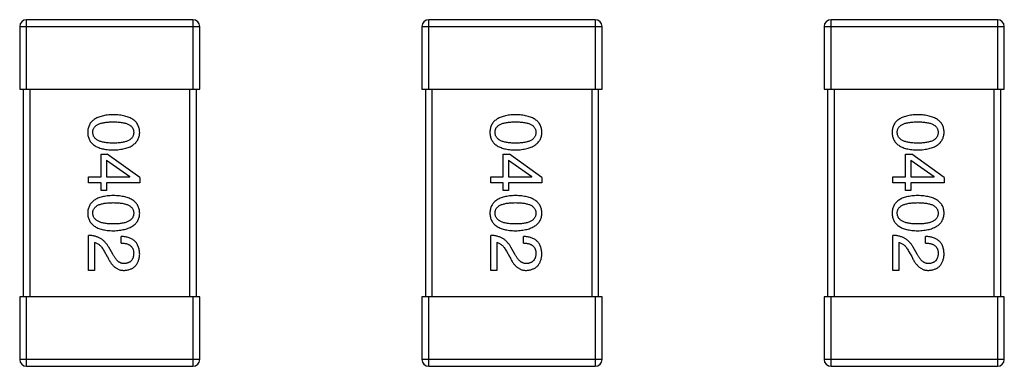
# Model space of a CAD drawing. Header units: millimetres. Extents: x 134 to 283, y 142 to 332.
# Tile 48 of 145: x 207 to 210, y 171 to 172. Entities that reach past the tile are written whole.
import ezdxf

# ---------------------------------------------------------------- set-up
doc = ezdxf.new("R2010")
doc.units = ezdxf.units.MM
doc.header["$LTSCALE"] = 0.1
doc.layers.get('0').update_dxf_attribs({"linetype": 'CONTINUOUS'})

msp = doc.modelspace()

# ---------------------------------------------------------------- linework, layer by layer
at = {"color": 7, "linetype": 'Continuous'}
for p, q in [((207.5472, 172.0101), (207.0672, 172.0101)), ((207.0672, 171.8101), (207.0672, 172.0101)), ((207.5472, 172.0101), (207.5472, 171.8101)), ((208.708, 172.0101), (208.228, 172.0101)), ((208.228, 171.8101), (208.228, 172.0101)), ((208.708, 172.0101), (208.708, 171.8101)), ((209.8688, 172.0101), (209.3888, 172.0101)), ((209.3888, 171.8101), (209.3888, 172.0101)), ((209.8688, 172.0101), (209.8688, 171.8101)), ((207.0472, 171.9901), (207.5672, 171.9901)), ((207.0472, 171.9901), (207.0472, 171.8101)), ((207.5672, 171.8101), (207.5672, 171.9901)), ((208.208, 171.9901), (208.728, 171.9901)), ((208.208, 171.9901), (208.208, 171.8101)), ((208.728, 171.8101), (208.728, 171.9901)), ((209.3688, 171.9901), (209.8888, 171.9901)), ((209.3688, 171.9901), (209.3688, 171.8101)), ((209.8888, 171.8101), (209.8888, 171.9901)), ((207.0472, 171.8101), (207.5672, 171.8101)), ((207.0572, 171.8101), (207.0572, 171.2101)), ((207.0772, 171.2101), (207.0772, 171.8101)), ((207.5372, 171.8101), (207.5372, 171.2101)), ((207.5572, 171.2101), (207.5572, 171.8101)), ((208.208, 171.8101), (208.728, 171.8101)), ((208.218, 171.8101), (208.218, 171.2101)), ((208.238, 171.2101), (208.238, 171.8101)), ((208.698, 171.8101), (208.698, 171.2101)), ((208.718, 171.2101), (208.718, 171.8101)), ((209.3688, 171.8101), (209.8888, 171.8101)), ((209.3788, 171.8101), (209.3788, 171.2101)), ((209.3988, 171.2101), (209.3988, 171.8101)), ((209.8588, 171.8101), (209.8588, 171.2101)), ((209.8788, 171.2101), (209.8788, 171.8101)), ((207.282, 171.6218), (207.3001, 171.6218)), ((207.282, 171.557), (207.282, 171.6218)), ((207.2976, 171.6046), (207.3648, 171.5578)), ((207.2976, 171.6046), (207.2976, 171.557)), ((207.3935, 171.5546), (207.3001, 171.6218)), ((208.4428, 171.6218), (208.4609, 171.6218)), ((208.4428, 171.557), (208.4428, 171.6218)), ((208.4584, 171.6046), (208.5256, 171.5578)), ((208.4584, 171.6046), (208.4584, 171.557)), ((208.5543, 171.5546), (208.4609, 171.6218)), ((209.6036, 171.6218), (209.6217, 171.6218)), ((209.6036, 171.557), (209.6036, 171.6218)), ((209.6192, 171.6046), (209.6864, 171.5578)), ((209.6192, 171.6046), (209.6192, 171.557)), ((209.7151, 171.5546), (209.6217, 171.6218)), ((207.246, 171.557), (207.282, 171.557)), ((207.246, 171.539), (207.246, 171.557)), ((207.2976, 171.557), (207.3648, 171.557)), ((207.3648, 171.557), (207.3648, 171.5578)), ((207.3935, 171.5546), (207.3935, 171.539)), ((208.4068, 171.557), (208.4428, 171.557)), ((208.4068, 171.539), (208.4068, 171.557)), ((208.4584, 171.557), (208.5256, 171.557)), ((208.5256, 171.557), (208.5256, 171.5578)), ((208.5543, 171.5546), (208.5543, 171.539)), ((209.5676, 171.557), (209.6036, 171.557)), ((209.5676, 171.539), (209.5676, 171.557)), ((209.6192, 171.557), (209.6864, 171.557)), ((209.6864, 171.557), (209.6864, 171.5578)), ((209.7151, 171.5546), (209.7151, 171.539)), ((207.282, 171.539), (207.246, 171.539)), ((207.282, 171.5169), (207.282, 171.539)), ((207.3935, 171.539), (207.2976, 171.539)), ((207.2976, 171.539), (207.2976, 171.5169)), ((208.4428, 171.539), (208.4068, 171.539)), ((208.4428, 171.5169), (208.4428, 171.539)), ((208.5543, 171.539), (208.4584, 171.539)), ((208.4584, 171.539), (208.4584, 171.5169)), ((209.6036, 171.539), (209.5676, 171.539)), ((209.6036, 171.5169), (209.6036, 171.539)), ((209.7151, 171.539), (209.6192, 171.539)), ((209.6192, 171.539), (209.6192, 171.5169)), ((207.2976, 171.5169), (207.282, 171.5169)), ((208.4584, 171.5169), (208.4428, 171.5169)), ((209.6192, 171.5169), (209.6036, 171.5169)), ((207.246, 171.287), (207.246, 171.3878)), ((207.3402, 171.3657), (207.3402, 171.3845)), ((208.4068, 171.287), (208.4068, 171.3878)), ((208.501, 171.3657), (208.501, 171.3845)), ((209.5676, 171.287), (209.5676, 171.3878)), ((209.6618, 171.3657), (209.6618, 171.3845)), ((207.2632, 171.3673), (207.2632, 171.287)), ((207.3157, 171.3337), (207.3042, 171.3534)), ((208.424, 171.3673), (208.424, 171.287)), ((208.4765, 171.3337), (208.465, 171.3534)), ((209.5848, 171.3673), (209.5848, 171.287)), ((209.6372, 171.3337), (209.6258, 171.3534)), ((207.2911, 171.3427), (207.3001, 171.3272)), ((208.4519, 171.3427), (208.4609, 171.3272)), ((209.6127, 171.3427), (209.6217, 171.3272)), ((207.2632, 171.287), (207.246, 171.287)), ((208.424, 171.287), (208.4068, 171.287)), ((209.5848, 171.287), (209.5676, 171.287)), ((207.5672, 171.2101), (207.0472, 171.2101)), ((207.0472, 171.2101), (207.0472, 171.0301)), ((207.0672, 171.0101), (207.0672, 171.2101)), ((207.5472, 171.2101), (207.5472, 171.0101)), ((207.5672, 171.0301), (207.5672, 171.2101)), ((208.728, 171.2101), (208.208, 171.2101)), ((208.208, 171.2101), (208.208, 171.0301)), ((208.228, 171.0101), (208.228, 171.2101)), ((208.708, 171.2101), (208.708, 171.0101)), ((208.728, 171.0301), (208.728, 171.2101)), ((209.8888, 171.2101), (209.3688, 171.2101)), ((209.3688, 171.2101), (209.3688, 171.0301)), ((209.3888, 171.0101), (209.3888, 171.2101)), ((209.8688, 171.2101), (209.8688, 171.0101)), ((209.8888, 171.0301), (209.8888, 171.2101)), ((207.5672, 171.0301), (207.0472, 171.0301)), ((207.0672, 171.0101), (207.5472, 171.0101)), ((208.728, 171.0301), (208.208, 171.0301)), ((208.228, 171.0101), (208.708, 171.0101)), ((209.8888, 171.0301), (209.3688, 171.0301)), ((209.3888, 171.0101), (209.8688, 171.0101))]:
    msp.add_line(p, q, dxfattribs=at)
for centre, start, end in [((207.0672, 171.9901), 90, 180), ((207.5472, 171.9901), 0, 90), ((208.228, 171.9901), 90, 180), ((208.708, 171.9901), 0, 90), ((209.3888, 171.9901), 90, 180), ((209.8688, 171.9901), 0, 90), ((207.0672, 171.0301), 180, 270), ((207.5472, 171.0301), 270, 0), ((208.228, 171.0301), 180, 270), ((208.708, 171.0301), 270, 0), ((209.3888, 171.0301), 180, 270), ((209.8688, 171.0301), 270, 0)]:
    msp.add_arc(centre, 0.02, start, end, dxfattribs=at)
for points, knots in [([(207.3173, 171.7359), (207.3143, 171.7358), (207.3086, 171.7356), (207.3003, 171.7348), (207.2926, 171.7337), (207.2855, 171.7322), (207.2788, 171.7303), (207.2728, 171.7281), (207.2673, 171.7255), (207.2624, 171.7225), (207.258, 171.7191), (207.2542, 171.7154), (207.251, 171.7112), (207.2483, 171.7067), (207.2463, 171.7018), (207.2447, 171.6966), (207.2438, 171.6909), (207.2436, 171.6871), (207.2435, 171.6851)], [0, 0, 0, 0, 0.087693, 0.170223, 0.247496, 0.319826, 0.387768, 0.451403, 0.511459, 0.568358, 0.622671, 0.675251, 0.726739, 0.778422, 0.830759, 0.884394, 0.940865, 1, 1, 1, 1]), ([(207.3935, 171.6851), (207.3934, 171.6871), (207.3933, 171.6909), (207.3923, 171.6966), (207.3907, 171.7018), (207.3886, 171.7067), (207.3858, 171.7113), (207.3825, 171.7154), (207.3786, 171.7191), (207.374, 171.7225), (207.3689, 171.7255), (207.3633, 171.7281), (207.357, 171.7304), (207.3502, 171.7322), (207.3428, 171.7337), (207.3348, 171.7348), (207.3263, 171.7356), (207.3203, 171.7358), (207.3173, 171.7359)], [0, 0, 0, 0, 0.057911, 0.113262, 0.165956, 0.217443, 0.268511, 0.319665, 0.372, 0.426129, 0.483365, 0.543779, 0.607756, 0.676562, 0.749704, 0.827713, 0.911177, 1, 1, 1, 1]), ([(208.4781, 171.7359), (208.4751, 171.7358), (208.4694, 171.7356), (208.4611, 171.7348), (208.4534, 171.7337), (208.4462, 171.7322), (208.4396, 171.7303), (208.4336, 171.7281), (208.4281, 171.7255), (208.4232, 171.7225), (208.4188, 171.7191), (208.415, 171.7154), (208.4118, 171.7112), (208.4091, 171.7067), (208.4071, 171.7018), (208.4055, 171.6966), (208.4046, 171.6909), (208.4044, 171.6871), (208.4043, 171.6851)], [0, 0, 0, 0, 0.087693, 0.170223, 0.247496, 0.319826, 0.387768, 0.451403, 0.511459, 0.568358, 0.622671, 0.675251, 0.726739, 0.778422, 0.830759, 0.884394, 0.940865, 1, 1, 1, 1]), ([(208.5543, 171.6851), (208.5542, 171.6871), (208.5541, 171.6909), (208.5531, 171.6966), (208.5515, 171.7018), (208.5494, 171.7067), (208.5466, 171.7113), (208.5433, 171.7154), (208.5394, 171.7191), (208.5348, 171.7225), (208.5297, 171.7255), (208.5241, 171.7281), (208.5178, 171.7304), (208.511, 171.7322), (208.5036, 171.7337), (208.4956, 171.7348), (208.487, 171.7356), (208.4811, 171.7358), (208.4781, 171.7359)], [0, 0, 0, 0, 0.057911, 0.113262, 0.165956, 0.217443, 0.268511, 0.319665, 0.372, 0.426129, 0.483365, 0.543779, 0.607756, 0.676562, 0.749704, 0.827713, 0.911177, 1, 1, 1, 1]), ([(209.6389, 171.7359), (209.6359, 171.7358), (209.6302, 171.7356), (209.6219, 171.7348), (209.6142, 171.7337), (209.607, 171.7322), (209.6004, 171.7303), (209.5944, 171.7281), (209.5889, 171.7255), (209.584, 171.7225), (209.5796, 171.7191), (209.5758, 171.7154), (209.5726, 171.7112), (209.5699, 171.7067), (209.5679, 171.7018), (209.5663, 171.6966), (209.5654, 171.6909), (209.5652, 171.6871), (209.5651, 171.6851)], [0, 0, 0, 0, 0.087693, 0.170223, 0.247496, 0.319826, 0.387768, 0.451403, 0.511459, 0.568358, 0.622671, 0.675251, 0.726739, 0.778422, 0.830759, 0.884394, 0.940865, 1, 1, 1, 1]), ([(209.7151, 171.6851), (209.715, 171.6871), (209.7149, 171.6909), (209.7139, 171.6966), (209.7123, 171.7018), (209.7102, 171.7067), (209.7074, 171.7113), (209.7041, 171.7154), (209.7001, 171.7191), (209.6956, 171.7225), (209.6905, 171.7255), (209.6849, 171.7281), (209.6786, 171.7304), (209.6718, 171.7322), (209.6644, 171.7337), (209.6564, 171.7348), (209.6478, 171.7356), (209.6419, 171.7358), (209.6389, 171.7359)], [0, 0, 0, 0, 0.057911, 0.113262, 0.165956, 0.217443, 0.268511, 0.319665, 0.372, 0.426129, 0.483365, 0.543779, 0.607756, 0.676562, 0.749704, 0.827713, 0.911177, 1, 1, 1, 1]), ([(207.2583, 171.6851), (207.2583, 171.6863), (207.2584, 171.6887), (207.2591, 171.6922), (207.2602, 171.6954), (207.2619, 171.6984), (207.264, 171.7012), (207.2666, 171.7037), (207.2696, 171.7059), (207.2731, 171.7079), (207.277, 171.7097), (207.2814, 171.7113), (207.2863, 171.7125), (207.2916, 171.7136), (207.2974, 171.7144), (207.3036, 171.715), (207.3103, 171.7153), (207.3149, 171.7154), (207.3173, 171.7154)], [0, 0, 0, 0, 0.049766, 0.097012, 0.143225, 0.188786, 0.235079, 0.282962, 0.333687, 0.387747, 0.445963, 0.508657, 0.576545, 0.649868, 0.72822, 0.812712, 0.903543, 1, 1, 1, 1]), ([(207.3173, 171.7154), (207.3197, 171.7154), (207.3243, 171.7153), (207.331, 171.715), (207.3372, 171.7144), (207.343, 171.7136), (207.3483, 171.7125), (207.3532, 171.7113), (207.3576, 171.7097), (207.3615, 171.7079), (207.365, 171.7059), (207.368, 171.7037), (207.3706, 171.7011), (207.3727, 171.6984), (207.3743, 171.6954), (207.3755, 171.6922), (207.3762, 171.6887), (207.3763, 171.6863), (207.3763, 171.6851)], [0, 0, 0, 0, 0.096452, 0.187278, 0.271765, 0.350519, 0.423437, 0.491321, 0.554011, 0.612224, 0.666281, 0.717003, 0.764884, 0.811423, 0.856783, 0.902993, 0.950236, 1, 1, 1, 1]), ([(208.4191, 171.6851), (208.4191, 171.6863), (208.4192, 171.6887), (208.4199, 171.6922), (208.421, 171.6954), (208.4227, 171.6984), (208.4248, 171.7012), (208.4274, 171.7037), (208.4304, 171.7059), (208.4339, 171.7079), (208.4378, 171.7097), (208.4422, 171.7113), (208.4471, 171.7125), (208.4524, 171.7136), (208.4582, 171.7144), (208.4644, 171.715), (208.4711, 171.7153), (208.4757, 171.7154), (208.4781, 171.7154)], [0, 0, 0, 0, 0.049766, 0.097012, 0.143225, 0.188786, 0.235079, 0.282962, 0.333687, 0.387747, 0.445963, 0.508657, 0.576545, 0.649868, 0.72822, 0.812712, 0.903543, 1, 1, 1, 1]), ([(208.4781, 171.7154), (208.4805, 171.7154), (208.4851, 171.7153), (208.4918, 171.715), (208.498, 171.7144), (208.5038, 171.7136), (208.5091, 171.7125), (208.514, 171.7113), (208.5184, 171.7097), (208.5223, 171.7079), (208.5258, 171.7059), (208.5288, 171.7037), (208.5314, 171.7011), (208.5335, 171.6984), (208.5351, 171.6954), (208.5363, 171.6922), (208.537, 171.6887), (208.5371, 171.6863), (208.5371, 171.6851)], [0, 0, 0, 0, 0.096452, 0.187278, 0.271765, 0.350519, 0.423437, 0.491321, 0.554011, 0.612224, 0.666281, 0.717003, 0.764884, 0.811423, 0.856783, 0.902993, 0.950236, 1, 1, 1, 1]), ([(209.5799, 171.6851), (209.5799, 171.6863), (209.58, 171.6887), (209.5807, 171.6922), (209.5818, 171.6954), (209.5835, 171.6984), (209.5856, 171.7012), (209.5882, 171.7037), (209.5912, 171.7059), (209.5947, 171.7079), (209.5986, 171.7097), (209.603, 171.7113), (209.6079, 171.7125), (209.6132, 171.7136), (209.619, 171.7144), (209.6252, 171.715), (209.6319, 171.7153), (209.6365, 171.7154), (209.6389, 171.7154)], [0, 0, 0, 0, 0.049766, 0.097012, 0.143225, 0.188786, 0.235079, 0.282962, 0.333687, 0.387747, 0.445963, 0.508657, 0.576545, 0.649868, 0.72822, 0.812712, 0.903543, 1, 1, 1, 1]), ([(209.6389, 171.7154), (209.6413, 171.7154), (209.6459, 171.7153), (209.6526, 171.715), (209.6588, 171.7144), (209.6646, 171.7136), (209.6699, 171.7125), (209.6748, 171.7113), (209.6792, 171.7097), (209.6831, 171.7079), (209.6866, 171.7059), (209.6896, 171.7037), (209.6922, 171.7011), (209.6943, 171.6984), (209.6959, 171.6954), (209.6971, 171.6922), (209.6978, 171.6887), (209.6979, 171.6863), (209.6979, 171.6851)], [0, 0, 0, 0, 0.096452, 0.187278, 0.271765, 0.350519, 0.423437, 0.491321, 0.554011, 0.612224, 0.666281, 0.717003, 0.764884, 0.811423, 0.856783, 0.902993, 0.950236, 1, 1, 1, 1]), ([(207.2435, 171.6851), (207.2436, 171.6831), (207.2438, 171.6792), (207.2447, 171.6736), (207.2463, 171.6683), (207.2483, 171.6634), (207.251, 171.6589), (207.2542, 171.6548), (207.258, 171.651), (207.2624, 171.6476), (207.2673, 171.6446), (207.2728, 171.642), (207.2788, 171.6398), (207.2855, 171.6379), (207.2926, 171.6364), (207.3003, 171.6353), (207.3086, 171.6346), (207.3143, 171.6344), (207.3173, 171.6343)], [0, 0, 0, 0, 0.059134, 0.115603, 0.169236, 0.221572, 0.273254, 0.32474, 0.377319, 0.431815, 0.488555, 0.548609, 0.612242, 0.680182, 0.75251, 0.829782, 0.91231, 1, 1, 1, 1]), ([(207.3173, 171.6539), (207.3149, 171.6539), (207.3104, 171.654), (207.3038, 171.6544), (207.2976, 171.655), (207.2919, 171.6558), (207.2866, 171.6569), (207.2818, 171.6582), (207.2774, 171.6598), (207.2735, 171.6616), (207.27, 171.6637), (207.267, 171.666), (207.2643, 171.6686), (207.2622, 171.6714), (207.2605, 171.6745), (207.2593, 171.6778), (207.2585, 171.6814), (207.2584, 171.6838), (207.2583, 171.6851)], [0, 0, 0, 0, 0.094834, 0.184067, 0.267029, 0.344713, 0.417334, 0.484367, 0.546941, 0.604717, 0.65953, 0.710539, 0.759381, 0.806382, 0.853027, 0.900623, 0.949121, 1, 1, 1, 1]), ([(207.3173, 171.6343), (207.3203, 171.6344), (207.3262, 171.6346), (207.3346, 171.6355), (207.3425, 171.6367), (207.3499, 171.6382), (207.3567, 171.6401), (207.3629, 171.6424), (207.3685, 171.645), (207.3736, 171.6481), (207.3781, 171.6514), (207.3821, 171.6552), (207.3855, 171.6593), (207.3883, 171.6637), (207.3904, 171.6686), (207.3921, 171.6737), (207.3932, 171.6793), (207.3934, 171.6831), (207.3935, 171.6851)], [0, 0, 0, 0, 0.088475, 0.171606, 0.249595, 0.322626, 0.391327, 0.455765, 0.516374, 0.573675, 0.628522, 0.681161, 0.732559, 0.783563, 0.83504, 0.887639, 0.942585, 1, 1, 1, 1]), ([(207.3763, 171.6851), (207.3763, 171.6838), (207.3762, 171.6814), (207.3755, 171.6778), (207.3743, 171.6745), (207.3727, 171.6714), (207.3706, 171.6686), (207.368, 171.666), (207.365, 171.6637), (207.3615, 171.6616), (207.3576, 171.6598), (207.3532, 171.6582), (207.3483, 171.6569), (207.343, 171.6558), (207.3372, 171.655), (207.331, 171.6544), (207.3243, 171.654), (207.3197, 171.6539), (207.3173, 171.6539)], [0, 0, 0, 0, 0.050604, 0.098688, 0.145699, 0.191791, 0.238625, 0.286717, 0.337546, 0.391814, 0.449755, 0.512106, 0.579685, 0.652048, 0.730262, 0.814146, 0.904281, 1, 1, 1, 1]), ([(208.4043, 171.6851), (208.4044, 171.6831), (208.4046, 171.6792), (208.4055, 171.6736), (208.4071, 171.6683), (208.4091, 171.6634), (208.4118, 171.6589), (208.415, 171.6548), (208.4188, 171.651), (208.4232, 171.6476), (208.4281, 171.6446), (208.4336, 171.642), (208.4396, 171.6398), (208.4462, 171.6379), (208.4534, 171.6364), (208.4611, 171.6353), (208.4694, 171.6346), (208.4751, 171.6344), (208.4781, 171.6343)], [0, 0, 0, 0, 0.059134, 0.115603, 0.169236, 0.221572, 0.273254, 0.32474, 0.377319, 0.431815, 0.488555, 0.548609, 0.612242, 0.680182, 0.75251, 0.829782, 0.91231, 1, 1, 1, 1]), ([(208.4781, 171.6539), (208.4757, 171.6539), (208.4712, 171.654), (208.4646, 171.6544), (208.4584, 171.655), (208.4527, 171.6558), (208.4474, 171.6569), (208.4426, 171.6582), (208.4382, 171.6598), (208.4343, 171.6616), (208.4308, 171.6637), (208.4278, 171.666), (208.4251, 171.6686), (208.423, 171.6714), (208.4213, 171.6745), (208.4201, 171.6778), (208.4193, 171.6814), (208.4192, 171.6838), (208.4191, 171.6851)], [0, 0, 0, 0, 0.094834, 0.184067, 0.267029, 0.344713, 0.417334, 0.484367, 0.546941, 0.604717, 0.65953, 0.710539, 0.759381, 0.806382, 0.853027, 0.900623, 0.949121, 1, 1, 1, 1]), ([(208.4781, 171.6343), (208.4811, 171.6344), (208.487, 171.6346), (208.4954, 171.6355), (208.5033, 171.6367), (208.5107, 171.6382), (208.5175, 171.6401), (208.5237, 171.6424), (208.5293, 171.645), (208.5344, 171.6481), (208.5389, 171.6514), (208.5429, 171.6552), (208.5463, 171.6593), (208.5491, 171.6637), (208.5512, 171.6686), (208.5529, 171.6737), (208.554, 171.6793), (208.5542, 171.6831), (208.5543, 171.6851)], [0, 0, 0, 0, 0.088475, 0.171606, 0.249595, 0.322626, 0.391327, 0.455765, 0.516374, 0.573675, 0.628522, 0.681161, 0.732559, 0.783563, 0.83504, 0.887639, 0.942585, 1, 1, 1, 1]), ([(208.5371, 171.6851), (208.5371, 171.6838), (208.537, 171.6814), (208.5363, 171.6778), (208.5351, 171.6745), (208.5335, 171.6714), (208.5314, 171.6686), (208.5288, 171.666), (208.5258, 171.6637), (208.5223, 171.6616), (208.5184, 171.6598), (208.514, 171.6582), (208.5091, 171.6569), (208.5038, 171.6558), (208.498, 171.655), (208.4918, 171.6544), (208.4851, 171.654), (208.4805, 171.6539), (208.4781, 171.6539)], [0, 0, 0, 0, 0.050604, 0.098688, 0.145699, 0.191791, 0.238625, 0.286717, 0.337546, 0.391814, 0.449755, 0.512106, 0.579685, 0.652048, 0.730262, 0.814146, 0.904281, 1, 1, 1, 1]), ([(209.5651, 171.6851), (209.5652, 171.6831), (209.5654, 171.6792), (209.5663, 171.6736), (209.5679, 171.6683), (209.5699, 171.6634), (209.5726, 171.6589), (209.5758, 171.6548), (209.5796, 171.651), (209.584, 171.6476), (209.5889, 171.6446), (209.5944, 171.642), (209.6004, 171.6398), (209.607, 171.6379), (209.6142, 171.6364), (209.6219, 171.6353), (209.6302, 171.6346), (209.6359, 171.6344), (209.6389, 171.6343)], [0, 0, 0, 0, 0.059134, 0.115603, 0.169236, 0.221572, 0.273254, 0.32474, 0.377319, 0.431815, 0.488555, 0.548609, 0.612242, 0.680182, 0.75251, 0.829782, 0.91231, 1, 1, 1, 1]), ([(209.6389, 171.6539), (209.6365, 171.6539), (209.632, 171.654), (209.6254, 171.6544), (209.6192, 171.655), (209.6135, 171.6558), (209.6082, 171.6569), (209.6034, 171.6582), (209.599, 171.6598), (209.5951, 171.6616), (209.5916, 171.6637), (209.5885, 171.666), (209.5859, 171.6686), (209.5838, 171.6714), (209.5821, 171.6745), (209.5809, 171.6778), (209.5801, 171.6814), (209.58, 171.6838), (209.5799, 171.6851)], [0, 0, 0, 0, 0.094834, 0.184067, 0.267029, 0.344713, 0.417334, 0.484367, 0.546941, 0.604717, 0.65953, 0.710539, 0.759381, 0.806382, 0.853027, 0.900623, 0.949121, 1, 1, 1, 1]), ([(209.6389, 171.6343), (209.6419, 171.6344), (209.6478, 171.6346), (209.6562, 171.6355), (209.6641, 171.6367), (209.6715, 171.6382), (209.6783, 171.6401), (209.6845, 171.6424), (209.6901, 171.645), (209.6952, 171.6481), (209.6997, 171.6514), (209.7037, 171.6552), (209.7071, 171.6593), (209.7099, 171.6637), (209.712, 171.6686), (209.7137, 171.6737), (209.7148, 171.6793), (209.715, 171.6831), (209.7151, 171.6851)], [0, 0, 0, 0, 0.088475, 0.171606, 0.249595, 0.322626, 0.391327, 0.455765, 0.516374, 0.573675, 0.628522, 0.681161, 0.732559, 0.783563, 0.83504, 0.887639, 0.942585, 1, 1, 1, 1]), ([(209.6979, 171.6851), (209.6979, 171.6838), (209.6978, 171.6814), (209.6971, 171.6778), (209.6959, 171.6745), (209.6943, 171.6714), (209.6922, 171.6686), (209.6896, 171.666), (209.6866, 171.6637), (209.6831, 171.6616), (209.6792, 171.6598), (209.6748, 171.6582), (209.6699, 171.6569), (209.6646, 171.6558), (209.6588, 171.655), (209.6526, 171.6544), (209.6459, 171.654), (209.6413, 171.6539), (209.6389, 171.6539)], [0, 0, 0, 0, 0.050604, 0.098688, 0.145699, 0.191791, 0.238625, 0.286717, 0.337546, 0.391814, 0.449755, 0.512106, 0.579685, 0.652048, 0.730262, 0.814146, 0.904281, 1, 1, 1, 1]), ([(207.3173, 171.5027), (207.3143, 171.5026), (207.3086, 171.5024), (207.3003, 171.5017), (207.2926, 171.5006), (207.2855, 171.4991), (207.2788, 171.4972), (207.2728, 171.4949), (207.2673, 171.4924), (207.2624, 171.4893), (207.258, 171.486), (207.2542, 171.4822), (207.251, 171.4781), (207.2483, 171.4736), (207.2463, 171.4687), (207.2447, 171.4634), (207.2438, 171.4578), (207.2436, 171.4539), (207.2435, 171.4519)], [0, 0, 0, 0, 0.087693, 0.170223, 0.247496, 0.319826, 0.387768, 0.451403, 0.511459, 0.568358, 0.622671, 0.675251, 0.726739, 0.778422, 0.830759, 0.884394, 0.940865, 1, 1, 1, 1]), ([(207.3935, 171.4519), (207.3934, 171.4539), (207.3933, 171.4578), (207.3923, 171.4634), (207.3907, 171.4687), (207.3886, 171.4736), (207.3858, 171.4781), (207.3825, 171.4822), (207.3786, 171.486), (207.374, 171.4893), (207.3689, 171.4924), (207.3633, 171.4949), (207.357, 171.4972), (207.3502, 171.4991), (207.3428, 171.5006), (207.3348, 171.5017), (207.3263, 171.5024), (207.3203, 171.5026), (207.3173, 171.5027)], [0, 0, 0, 0, 0.057911, 0.113262, 0.165956, 0.217443, 0.268511, 0.319665, 0.372, 0.426129, 0.483365, 0.543779, 0.607756, 0.676562, 0.749704, 0.827713, 0.911177, 1, 1, 1, 1]), ([(208.4781, 171.5027), (208.4751, 171.5026), (208.4694, 171.5024), (208.4611, 171.5017), (208.4534, 171.5006), (208.4462, 171.4991), (208.4396, 171.4972), (208.4336, 171.4949), (208.4281, 171.4924), (208.4232, 171.4893), (208.4188, 171.486), (208.415, 171.4822), (208.4118, 171.4781), (208.4091, 171.4736), (208.4071, 171.4687), (208.4055, 171.4634), (208.4046, 171.4578), (208.4044, 171.4539), (208.4043, 171.4519)], [0, 0, 0, 0, 0.087693, 0.170223, 0.247496, 0.319826, 0.387768, 0.451403, 0.511459, 0.568358, 0.622671, 0.675251, 0.726739, 0.778422, 0.830759, 0.884394, 0.940865, 1, 1, 1, 1]), ([(208.5543, 171.4519), (208.5542, 171.4539), (208.5541, 171.4578), (208.5531, 171.4634), (208.5515, 171.4687), (208.5494, 171.4736), (208.5466, 171.4781), (208.5433, 171.4822), (208.5394, 171.486), (208.5348, 171.4893), (208.5297, 171.4924), (208.5241, 171.4949), (208.5178, 171.4972), (208.511, 171.4991), (208.5036, 171.5006), (208.4956, 171.5017), (208.487, 171.5024), (208.4811, 171.5026), (208.4781, 171.5027)], [0, 0, 0, 0, 0.057911, 0.113262, 0.165956, 0.217443, 0.268511, 0.319665, 0.372, 0.426129, 0.483365, 0.543779, 0.607756, 0.676562, 0.749704, 0.827713, 0.911177, 1, 1, 1, 1]), ([(209.6389, 171.5027), (209.6359, 171.5026), (209.6302, 171.5024), (209.6219, 171.5017), (209.6142, 171.5006), (209.607, 171.4991), (209.6004, 171.4972), (209.5944, 171.4949), (209.5889, 171.4924), (209.584, 171.4893), (209.5796, 171.486), (209.5758, 171.4822), (209.5726, 171.4781), (209.5699, 171.4736), (209.5679, 171.4687), (209.5663, 171.4634), (209.5654, 171.4578), (209.5652, 171.4539), (209.5651, 171.4519)], [0, 0, 0, 0, 0.087693, 0.170223, 0.247496, 0.319826, 0.387768, 0.451403, 0.511459, 0.568358, 0.622671, 0.675251, 0.726739, 0.778422, 0.830759, 0.884394, 0.940865, 1, 1, 1, 1]), ([(209.7151, 171.4519), (209.715, 171.4539), (209.7149, 171.4578), (209.7139, 171.4634), (209.7123, 171.4687), (209.7102, 171.4736), (209.7074, 171.4781), (209.7041, 171.4822), (209.7001, 171.486), (209.6956, 171.4893), (209.6905, 171.4924), (209.6849, 171.4949), (209.6786, 171.4972), (209.6718, 171.4991), (209.6644, 171.5006), (209.6564, 171.5017), (209.6478, 171.5024), (209.6419, 171.5026), (209.6389, 171.5027)], [0, 0, 0, 0, 0.057911, 0.113262, 0.165956, 0.217443, 0.268511, 0.319665, 0.372, 0.426129, 0.483365, 0.543779, 0.607756, 0.676562, 0.749704, 0.827713, 0.911177, 1, 1, 1, 1]), ([(207.2583, 171.4519), (207.2583, 171.4532), (207.2584, 171.4555), (207.2591, 171.459), (207.2602, 171.4623), (207.2619, 171.4652), (207.264, 171.468), (207.2666, 171.4705), (207.2696, 171.4728), (207.2731, 171.4748), (207.277, 171.4766), (207.2814, 171.4781), (207.2863, 171.4793), (207.2916, 171.4805), (207.2974, 171.4813), (207.3036, 171.4818), (207.3103, 171.4822), (207.3149, 171.4822), (207.3173, 171.4823)], [0, 0, 0, 0, 0.049766, 0.097012, 0.143225, 0.188786, 0.235079, 0.282962, 0.333687, 0.387747, 0.445963, 0.508657, 0.576545, 0.649868, 0.72822, 0.812712, 0.903543, 1, 1, 1, 1]), ([(207.3173, 171.4823), (207.3197, 171.4822), (207.3243, 171.4822), (207.331, 171.4818), (207.3372, 171.4813), (207.343, 171.4805), (207.3483, 171.4793), (207.3532, 171.4781), (207.3576, 171.4766), (207.3615, 171.4748), (207.365, 171.4728), (207.368, 171.4705), (207.3706, 171.468), (207.3727, 171.4653), (207.3743, 171.4623), (207.3755, 171.459), (207.3762, 171.4555), (207.3763, 171.4532), (207.3763, 171.4519)], [0, 0, 0, 0, 0.096452, 0.187278, 0.271765, 0.350519, 0.423437, 0.491321, 0.554011, 0.612224, 0.666281, 0.717003, 0.764884, 0.811423, 0.856783, 0.902993, 0.950236, 1, 1, 1, 1]), ([(208.4191, 171.4519), (208.4191, 171.4532), (208.4192, 171.4555), (208.4199, 171.459), (208.421, 171.4623), (208.4227, 171.4652), (208.4248, 171.468), (208.4274, 171.4705), (208.4304, 171.4728), (208.4339, 171.4748), (208.4378, 171.4766), (208.4422, 171.4781), (208.4471, 171.4793), (208.4524, 171.4805), (208.4582, 171.4813), (208.4644, 171.4818), (208.4711, 171.4822), (208.4757, 171.4822), (208.4781, 171.4823)], [0, 0, 0, 0, 0.049766, 0.097012, 0.143225, 0.188786, 0.235079, 0.282962, 0.333687, 0.387747, 0.445963, 0.508657, 0.576545, 0.649868, 0.72822, 0.812712, 0.903543, 1, 1, 1, 1]), ([(208.4781, 171.4823), (208.4805, 171.4822), (208.4851, 171.4822), (208.4918, 171.4818), (208.498, 171.4813), (208.5038, 171.4805), (208.5091, 171.4793), (208.514, 171.4781), (208.5184, 171.4766), (208.5223, 171.4748), (208.5258, 171.4728), (208.5288, 171.4705), (208.5314, 171.468), (208.5335, 171.4653), (208.5351, 171.4623), (208.5363, 171.459), (208.537, 171.4555), (208.5371, 171.4532), (208.5371, 171.4519)], [0, 0, 0, 0, 0.096452, 0.187278, 0.271765, 0.350519, 0.423437, 0.491321, 0.554011, 0.612224, 0.666281, 0.717003, 0.764884, 0.811423, 0.856783, 0.902993, 0.950236, 1, 1, 1, 1]), ([(209.5799, 171.4519), (209.5799, 171.4532), (209.58, 171.4555), (209.5807, 171.459), (209.5818, 171.4623), (209.5835, 171.4652), (209.5856, 171.468), (209.5882, 171.4705), (209.5912, 171.4728), (209.5947, 171.4748), (209.5986, 171.4766), (209.603, 171.4781), (209.6079, 171.4793), (209.6132, 171.4805), (209.619, 171.4813), (209.6252, 171.4818), (209.6319, 171.4822), (209.6365, 171.4822), (209.6389, 171.4823)], [0, 0, 0, 0, 0.049766, 0.097012, 0.143225, 0.188786, 0.235079, 0.282962, 0.333687, 0.387747, 0.445963, 0.508657, 0.576545, 0.649868, 0.72822, 0.812712, 0.903543, 1, 1, 1, 1]), ([(209.6389, 171.4823), (209.6413, 171.4822), (209.6459, 171.4822), (209.6526, 171.4818), (209.6588, 171.4813), (209.6646, 171.4805), (209.6699, 171.4793), (209.6748, 171.4781), (209.6792, 171.4766), (209.6831, 171.4748), (209.6866, 171.4728), (209.6896, 171.4705), (209.6922, 171.468), (209.6943, 171.4653), (209.6959, 171.4623), (209.6971, 171.459), (209.6978, 171.4555), (209.6979, 171.4532), (209.6979, 171.4519)], [0, 0, 0, 0, 0.096452, 0.187278, 0.271765, 0.350519, 0.423437, 0.491321, 0.554011, 0.612224, 0.666281, 0.717003, 0.764884, 0.811423, 0.856783, 0.902993, 0.950236, 1, 1, 1, 1]), ([(207.2435, 171.4519), (207.2436, 171.4499), (207.2438, 171.4461), (207.2447, 171.4404), (207.2463, 171.4352), (207.2483, 171.4303), (207.251, 171.4258), (207.2542, 171.4216), (207.258, 171.4179), (207.2624, 171.4145), (207.2673, 171.4115), (207.2728, 171.4089), (207.2788, 171.4067), (207.2855, 171.4048), (207.2926, 171.4033), (207.3003, 171.4022), (207.3086, 171.4014), (207.3143, 171.4012), (207.3173, 171.4011)], [0, 0, 0, 0, 0.059134, 0.115603, 0.169236, 0.221572, 0.273254, 0.32474, 0.377319, 0.431815, 0.488555, 0.548609, 0.612242, 0.680182, 0.75251, 0.829782, 0.91231, 1, 1, 1, 1]), ([(207.3173, 171.4208), (207.3149, 171.4208), (207.3104, 171.4208), (207.3038, 171.4212), (207.2976, 171.4218), (207.2919, 171.4226), (207.2866, 171.4237), (207.2818, 171.4251), (207.2774, 171.4266), (207.2735, 171.4285), (207.27, 171.4305), (207.267, 171.4329), (207.2643, 171.4354), (207.2622, 171.4382), (207.2605, 171.4413), (207.2593, 171.4446), (207.2585, 171.4482), (207.2584, 171.4507), (207.2583, 171.4519)], [0, 0, 0, 0, 0.094834, 0.184067, 0.267029, 0.344713, 0.417334, 0.484367, 0.546941, 0.604717, 0.65953, 0.710539, 0.759381, 0.806382, 0.853027, 0.900623, 0.949121, 1, 1, 1, 1]), ([(207.3763, 171.4519), (207.3763, 171.4507), (207.3762, 171.4482), (207.3755, 171.4446), (207.3743, 171.4413), (207.3727, 171.4382), (207.3706, 171.4354), (207.368, 171.4328), (207.365, 171.4305), (207.3615, 171.4284), (207.3576, 171.4266), (207.3532, 171.425), (207.3483, 171.4237), (207.343, 171.4226), (207.3372, 171.4218), (207.331, 171.4212), (207.3243, 171.4208), (207.3197, 171.4208), (207.3173, 171.4208)], [0, 0, 0, 0, 0.050604, 0.098688, 0.145699, 0.191791, 0.238625, 0.286717, 0.337546, 0.391814, 0.449755, 0.512106, 0.579685, 0.652048, 0.730262, 0.814146, 0.904281, 1, 1, 1, 1]), ([(207.3173, 171.4011), (207.3203, 171.4012), (207.3262, 171.4015), (207.3346, 171.4023), (207.3425, 171.4036), (207.3499, 171.4051), (207.3567, 171.407), (207.3629, 171.4093), (207.3685, 171.4119), (207.3736, 171.4149), (207.3781, 171.4183), (207.3821, 171.422), (207.3855, 171.4261), (207.3883, 171.4306), (207.3904, 171.4354), (207.3921, 171.4406), (207.3932, 171.4461), (207.3934, 171.45), (207.3935, 171.4519)], [0, 0, 0, 0, 0.088475, 0.171606, 0.249595, 0.322626, 0.391327, 0.455765, 0.516374, 0.573675, 0.628522, 0.681161, 0.732559, 0.783563, 0.83504, 0.887639, 0.942585, 1, 1, 1, 1]), ([(208.4043, 171.4519), (208.4044, 171.4499), (208.4046, 171.4461), (208.4055, 171.4404), (208.4071, 171.4352), (208.4091, 171.4303), (208.4118, 171.4258), (208.415, 171.4216), (208.4188, 171.4179), (208.4232, 171.4145), (208.4281, 171.4115), (208.4336, 171.4089), (208.4396, 171.4067), (208.4462, 171.4048), (208.4534, 171.4033), (208.4611, 171.4022), (208.4694, 171.4014), (208.4751, 171.4012), (208.4781, 171.4011)], [0, 0, 0, 0, 0.059134, 0.115603, 0.169236, 0.221572, 0.273254, 0.32474, 0.377319, 0.431815, 0.488555, 0.548609, 0.612242, 0.680182, 0.75251, 0.829782, 0.91231, 1, 1, 1, 1]), ([(208.4781, 171.4208), (208.4757, 171.4208), (208.4712, 171.4208), (208.4646, 171.4212), (208.4584, 171.4218), (208.4527, 171.4226), (208.4474, 171.4237), (208.4426, 171.4251), (208.4382, 171.4266), (208.4343, 171.4285), (208.4308, 171.4305), (208.4278, 171.4329), (208.4251, 171.4354), (208.423, 171.4382), (208.4213, 171.4413), (208.4201, 171.4446), (208.4193, 171.4482), (208.4192, 171.4507), (208.4191, 171.4519)], [0, 0, 0, 0, 0.094834, 0.184067, 0.267029, 0.344713, 0.417334, 0.484367, 0.546941, 0.604717, 0.65953, 0.710539, 0.759381, 0.806382, 0.853027, 0.900623, 0.949121, 1, 1, 1, 1]), ([(208.5371, 171.4519), (208.5371, 171.4507), (208.537, 171.4482), (208.5363, 171.4446), (208.5351, 171.4413), (208.5335, 171.4382), (208.5314, 171.4354), (208.5288, 171.4328), (208.5258, 171.4305), (208.5223, 171.4284), (208.5184, 171.4266), (208.514, 171.425), (208.5091, 171.4237), (208.5038, 171.4226), (208.498, 171.4218), (208.4918, 171.4212), (208.4851, 171.4208), (208.4805, 171.4208), (208.4781, 171.4208)], [0, 0, 0, 0, 0.050604, 0.098688, 0.145699, 0.191791, 0.238625, 0.286717, 0.337546, 0.391814, 0.449755, 0.512106, 0.579685, 0.652048, 0.730262, 0.814146, 0.904281, 1, 1, 1, 1]), ([(208.4781, 171.4011), (208.4811, 171.4012), (208.487, 171.4015), (208.4954, 171.4023), (208.5033, 171.4036), (208.5107, 171.4051), (208.5175, 171.407), (208.5237, 171.4093), (208.5293, 171.4119), (208.5344, 171.4149), (208.5389, 171.4183), (208.5429, 171.422), (208.5463, 171.4261), (208.5491, 171.4306), (208.5512, 171.4354), (208.5529, 171.4406), (208.554, 171.4461), (208.5542, 171.45), (208.5543, 171.4519)], [0, 0, 0, 0, 0.088475, 0.171606, 0.249595, 0.322626, 0.391327, 0.455765, 0.516374, 0.573675, 0.628522, 0.681161, 0.732559, 0.783563, 0.83504, 0.887639, 0.942585, 1, 1, 1, 1]), ([(209.5651, 171.4519), (209.5652, 171.4499), (209.5654, 171.4461), (209.5663, 171.4404), (209.5679, 171.4352), (209.5699, 171.4303), (209.5726, 171.4258), (209.5758, 171.4216), (209.5796, 171.4179), (209.584, 171.4145), (209.5889, 171.4115), (209.5944, 171.4089), (209.6004, 171.4067), (209.607, 171.4048), (209.6142, 171.4033), (209.6219, 171.4022), (209.6302, 171.4014), (209.6359, 171.4012), (209.6389, 171.4011)], [0, 0, 0, 0, 0.059134, 0.115603, 0.169236, 0.221572, 0.273254, 0.32474, 0.377319, 0.431815, 0.488555, 0.548609, 0.612242, 0.680182, 0.75251, 0.829782, 0.91231, 1, 1, 1, 1]), ([(209.6389, 171.4208), (209.6365, 171.4208), (209.632, 171.4208), (209.6254, 171.4212), (209.6192, 171.4218), (209.6135, 171.4226), (209.6082, 171.4237), (209.6034, 171.4251), (209.599, 171.4266), (209.5951, 171.4285), (209.5916, 171.4305), (209.5885, 171.4329), (209.5859, 171.4354), (209.5838, 171.4382), (209.5821, 171.4413), (209.5809, 171.4446), (209.5801, 171.4482), (209.58, 171.4507), (209.5799, 171.4519)], [0, 0, 0, 0, 0.094834, 0.184067, 0.267029, 0.344713, 0.417334, 0.484367, 0.546941, 0.604717, 0.65953, 0.710539, 0.759381, 0.806382, 0.853027, 0.900623, 0.949121, 1, 1, 1, 1]), ([(209.6979, 171.4519), (209.6979, 171.4507), (209.6978, 171.4482), (209.6971, 171.4446), (209.6959, 171.4413), (209.6943, 171.4382), (209.6922, 171.4354), (209.6896, 171.4328), (209.6866, 171.4305), (209.6831, 171.4284), (209.6792, 171.4266), (209.6748, 171.425), (209.6699, 171.4237), (209.6646, 171.4226), (209.6588, 171.4218), (209.6526, 171.4212), (209.6459, 171.4208), (209.6413, 171.4208), (209.6389, 171.4208)], [0, 0, 0, 0, 0.050604, 0.098688, 0.145699, 0.191791, 0.238625, 0.286717, 0.337546, 0.391814, 0.449755, 0.512106, 0.579685, 0.652048, 0.730262, 0.814146, 0.904281, 1, 1, 1, 1]), ([(209.6389, 171.4011), (209.6419, 171.4012), (209.6478, 171.4015), (209.6562, 171.4023), (209.6641, 171.4036), (209.6715, 171.4051), (209.6783, 171.407), (209.6845, 171.4093), (209.6901, 171.4119), (209.6952, 171.4149), (209.6997, 171.4183), (209.7037, 171.422), (209.7071, 171.4261), (209.7099, 171.4306), (209.712, 171.4354), (209.7137, 171.4406), (209.7148, 171.4461), (209.715, 171.45), (209.7151, 171.4519)], [0, 0, 0, 0, 0.088475, 0.171606, 0.249595, 0.322626, 0.391327, 0.455765, 0.516374, 0.573675, 0.628522, 0.681161, 0.732559, 0.783563, 0.83504, 0.887639, 0.942585, 1, 1, 1, 1]), ([(207.3042, 171.3534), (207.3034, 171.3547), (207.3019, 171.3574), (207.2994, 171.3613), (207.2967, 171.3648), (207.2938, 171.3681), (207.2908, 171.3712), (207.2876, 171.374), (207.2842, 171.3766), (207.2806, 171.3788), (207.2769, 171.3809), (207.273, 171.3826), (207.2689, 171.3842), (207.2647, 171.3854), (207.2602, 171.3864), (207.2556, 171.3871), (207.2509, 171.3876), (207.2476, 171.3877), (207.246, 171.3878)], [0, 0, 0, 0, 0.065828, 0.130094, 0.192451, 0.254037, 0.313974, 0.373757, 0.433048, 0.492243, 0.551902, 0.611758, 0.672678, 0.734814, 0.798569, 0.863693, 0.930488, 1, 1, 1, 1]), ([(207.3935, 171.3337), (207.3934, 171.3357), (207.3932, 171.3397), (207.3924, 171.3454), (207.3913, 171.3507), (207.3897, 171.3556), (207.3877, 171.3601), (207.3854, 171.3643), (207.3826, 171.3681), (207.3794, 171.3715), (207.3759, 171.3745), (207.3719, 171.3771), (207.3676, 171.3793), (207.3629, 171.3811), (207.3578, 171.3826), (207.3523, 171.3836), (207.3464, 171.3843), (207.3423, 171.3845), (207.3402, 171.3845)], [0, 0, 0, 0, 0.07282, 0.141057, 0.2062, 0.267672, 0.326735, 0.383519, 0.439188, 0.494454, 0.549628, 0.605958, 0.66397, 0.72402, 0.787502, 0.854127, 0.925065, 1, 1, 1, 1]), ([(208.465, 171.3534), (208.4642, 171.3547), (208.4627, 171.3574), (208.4602, 171.3613), (208.4575, 171.3648), (208.4546, 171.3681), (208.4516, 171.3712), (208.4484, 171.374), (208.445, 171.3766), (208.4414, 171.3788), (208.4377, 171.3809), (208.4338, 171.3826), (208.4297, 171.3842), (208.4255, 171.3854), (208.421, 171.3864), (208.4164, 171.3871), (208.4117, 171.3876), (208.4084, 171.3877), (208.4068, 171.3878)], [0, 0, 0, 0, 0.065828, 0.130094, 0.192451, 0.254037, 0.313974, 0.373757, 0.433048, 0.492243, 0.551902, 0.611758, 0.672678, 0.734814, 0.798569, 0.863693, 0.930488, 1, 1, 1, 1]), ([(208.5543, 171.3337), (208.5542, 171.3357), (208.554, 171.3397), (208.5532, 171.3454), (208.5521, 171.3507), (208.5505, 171.3556), (208.5485, 171.3601), (208.5462, 171.3643), (208.5434, 171.3681), (208.5402, 171.3715), (208.5367, 171.3745), (208.5327, 171.3771), (208.5284, 171.3793), (208.5237, 171.3811), (208.5186, 171.3826), (208.5131, 171.3836), (208.5072, 171.3843), (208.5031, 171.3845), (208.501, 171.3845)], [0, 0, 0, 0, 0.07282, 0.141057, 0.2062, 0.267672, 0.326735, 0.383519, 0.439188, 0.494454, 0.549628, 0.605958, 0.66397, 0.72402, 0.787502, 0.854127, 0.925065, 1, 1, 1, 1]), ([(209.6258, 171.3534), (209.625, 171.3547), (209.6235, 171.3574), (209.621, 171.3613), (209.6183, 171.3648), (209.6154, 171.3681), (209.6124, 171.3712), (209.6092, 171.374), (209.6058, 171.3766), (209.6022, 171.3788), (209.5985, 171.3809), (209.5946, 171.3826), (209.5905, 171.3842), (209.5863, 171.3854), (209.5818, 171.3864), (209.5772, 171.3871), (209.5725, 171.3876), (209.5692, 171.3877), (209.5676, 171.3878)], [0, 0, 0, 0, 0.065828, 0.130094, 0.192451, 0.254037, 0.313974, 0.373757, 0.433048, 0.492243, 0.551902, 0.611758, 0.672678, 0.734814, 0.798569, 0.863693, 0.930488, 1, 1, 1, 1]), ([(209.7151, 171.3337), (209.715, 171.3357), (209.7148, 171.3397), (209.714, 171.3454), (209.7129, 171.3507), (209.7113, 171.3556), (209.7093, 171.3601), (209.707, 171.3643), (209.7042, 171.3681), (209.701, 171.3715), (209.6975, 171.3745), (209.6935, 171.3771), (209.6892, 171.3793), (209.6845, 171.3811), (209.6794, 171.3826), (209.6739, 171.3836), (209.668, 171.3843), (209.6639, 171.3845), (209.6618, 171.3845)], [0, 0, 0, 0, 0.07282, 0.141057, 0.2062, 0.267672, 0.326735, 0.383519, 0.439188, 0.494454, 0.549628, 0.605958, 0.66397, 0.72402, 0.787502, 0.854127, 0.925065, 1, 1, 1, 1]), ([(207.2632, 171.3673), (207.2645, 171.3671), (207.2671, 171.3665), (207.2709, 171.3649), (207.2746, 171.3627), (207.2781, 171.3599), (207.2815, 171.3565), (207.2849, 171.3525), (207.2881, 171.3479), (207.29, 171.3445), (207.2911, 171.3427)], [0, 0, 0, 0, 0.103034, 0.208166, 0.318255, 0.434664, 0.559728, 0.695394, 0.841708, 1, 1, 1, 1]), ([(207.3402, 171.3657), (207.3417, 171.3656), (207.3445, 171.3655), (207.3486, 171.3651), (207.3524, 171.3645), (207.356, 171.3636), (207.3592, 171.3625), (207.3622, 171.3612), (207.3649, 171.3597), (207.3673, 171.3579), (207.3695, 171.356), (207.3713, 171.3538), (207.3728, 171.3514), (207.3741, 171.3488), (207.3751, 171.3459), (207.3758, 171.3429), (207.3762, 171.3396), (207.3763, 171.3373), (207.3763, 171.3362)], [0, 0, 0, 0, 0.082594, 0.15978, 0.232961, 0.301462, 0.365595, 0.426678, 0.484662, 0.540809, 0.595146, 0.648401, 0.702272, 0.757102, 0.813447, 0.872233, 0.934055, 1, 1, 1, 1]), ([(208.424, 171.3673), (208.4253, 171.3671), (208.4279, 171.3665), (208.4317, 171.3649), (208.4353, 171.3627), (208.4389, 171.3599), (208.4423, 171.3565), (208.4457, 171.3525), (208.4489, 171.3479), (208.4508, 171.3445), (208.4519, 171.3427)], [0, 0, 0, 0, 0.103034, 0.208166, 0.318255, 0.434664, 0.559728, 0.695394, 0.841708, 1, 1, 1, 1]), ([(208.501, 171.3657), (208.5025, 171.3656), (208.5053, 171.3655), (208.5094, 171.3651), (208.5132, 171.3645), (208.5168, 171.3636), (208.52, 171.3625), (208.523, 171.3612), (208.5257, 171.3597), (208.5281, 171.3579), (208.5302, 171.356), (208.5321, 171.3538), (208.5336, 171.3514), (208.5349, 171.3488), (208.5359, 171.3459), (208.5366, 171.3429), (208.537, 171.3396), (208.5371, 171.3373), (208.5371, 171.3362)], [0, 0, 0, 0, 0.082594, 0.15978, 0.232961, 0.301462, 0.365595, 0.426678, 0.484662, 0.540809, 0.595146, 0.648401, 0.702272, 0.757102, 0.813447, 0.872233, 0.934055, 1, 1, 1, 1]), ([(209.5848, 171.3673), (209.5861, 171.3671), (209.5887, 171.3665), (209.5925, 171.3649), (209.5961, 171.3627), (209.5997, 171.3599), (209.6031, 171.3565), (209.6065, 171.3525), (209.6097, 171.3479), (209.6116, 171.3445), (209.6127, 171.3427)], [0, 0, 0, 0, 0.103034, 0.208166, 0.318255, 0.434664, 0.559728, 0.695394, 0.841708, 1, 1, 1, 1]), ([(209.6618, 171.3657), (209.6633, 171.3656), (209.6661, 171.3655), (209.6702, 171.3651), (209.674, 171.3645), (209.6776, 171.3636), (209.6808, 171.3625), (209.6838, 171.3612), (209.6865, 171.3597), (209.6889, 171.3579), (209.691, 171.356), (209.6929, 171.3538), (209.6944, 171.3514), (209.6957, 171.3488), (209.6967, 171.3459), (209.6974, 171.3429), (209.6978, 171.3396), (209.6979, 171.3373), (209.6979, 171.3362)], [0, 0, 0, 0, 0.082594, 0.15978, 0.232961, 0.301462, 0.365595, 0.426678, 0.484662, 0.540809, 0.595146, 0.648401, 0.702272, 0.757102, 0.813447, 0.872233, 0.934055, 1, 1, 1, 1]), ([(207.3001, 171.3272), (207.3009, 171.3255), (207.3024, 171.3221), (207.3049, 171.3174), (207.3075, 171.313), (207.3101, 171.309), (207.3129, 171.3053), (207.3157, 171.3019), (207.3187, 171.2989), (207.3217, 171.2962), (207.3249, 171.2938), (207.3281, 171.2918), (207.3314, 171.2902), (207.3348, 171.2888), (207.3383, 171.2878), (207.3419, 171.2872), (207.3455, 171.2869), (207.348, 171.287), (207.3493, 171.287)], [0, 0, 0, 0, 0.082731, 0.161257, 0.236138, 0.307554, 0.375712, 0.440848, 0.502916, 0.562567, 0.619798, 0.675716, 0.73039, 0.78386, 0.837315, 0.890547, 0.944917, 1, 1, 1, 1]), ([(207.3501, 171.3067), (207.3493, 171.3066), (207.3477, 171.3065), (207.3452, 171.3067), (207.3429, 171.3071), (207.3405, 171.3077), (207.3382, 171.3086), (207.336, 171.3097), (207.3338, 171.311), (207.3316, 171.3126), (207.3294, 171.3144), (207.3274, 171.3165), (207.3253, 171.3188), (207.3233, 171.3213), (207.3213, 171.3241), (207.3194, 171.327), (207.3175, 171.3303), (207.3163, 171.3325), (207.3157, 171.3337)], [0, 0, 0, 0, 0.052237, 0.103888, 0.155485, 0.207395, 0.259864, 0.31356, 0.369176, 0.4266, 0.486836, 0.550048, 0.61567, 0.685271, 0.75824, 0.834614, 0.915635, 1, 1, 1, 1]), ([(207.3493, 171.287), (207.351, 171.2871), (207.3543, 171.2874), (207.359, 171.2882), (207.3635, 171.2893), (207.3677, 171.2908), (207.3715, 171.2925), (207.3751, 171.2946), (207.3784, 171.2971), (207.3813, 171.2998), (207.3839, 171.303), (207.3862, 171.3064), (207.3882, 171.3101), (207.3899, 171.3142), (207.3913, 171.3186), (207.3924, 171.3234), (207.3931, 171.3284), (207.3934, 171.3319), (207.3935, 171.3337)], [0, 0, 0, 0, 0.070688, 0.137741, 0.201612, 0.262778, 0.321223, 0.378455, 0.434411, 0.490146, 0.546362, 0.603392, 0.662208, 0.723401, 0.787372, 0.85442, 0.925153, 1, 1, 1, 1]), ([(207.3763, 171.3362), (207.3762, 171.335), (207.3761, 171.3329), (207.3758, 171.3297), (207.3752, 171.3267), (207.3744, 171.3239), (207.3734, 171.3213), (207.3723, 171.319), (207.3709, 171.3168), (207.3694, 171.3148), (207.3676, 171.3131), (207.3657, 171.3115), (207.3636, 171.3102), (207.3612, 171.3091), (207.3587, 171.3082), (207.356, 171.3074), (207.3531, 171.3069), (207.3511, 171.3067), (207.3501, 171.3067)], [0, 0, 0, 0, 0.076112, 0.148436, 0.216883, 0.281466, 0.34298, 0.402356, 0.459881, 0.51546, 0.571111, 0.62658, 0.683162, 0.741007, 0.801404, 0.863825, 0.930544, 1, 1, 1, 1]), ([(208.4609, 171.3272), (208.4617, 171.3255), (208.4632, 171.3221), (208.4657, 171.3174), (208.4683, 171.313), (208.4709, 171.309), (208.4737, 171.3053), (208.4765, 171.3019), (208.4795, 171.2989), (208.4825, 171.2962), (208.4857, 171.2938), (208.4889, 171.2918), (208.4922, 171.2902), (208.4956, 171.2888), (208.4991, 171.2878), (208.5027, 171.2872), (208.5063, 171.2869), (208.5088, 171.287), (208.5101, 171.287)], [0, 0, 0, 0, 0.082731, 0.161257, 0.236138, 0.307554, 0.375712, 0.440848, 0.502916, 0.562567, 0.619798, 0.675716, 0.73039, 0.78386, 0.837315, 0.890547, 0.944917, 1, 1, 1, 1]), ([(208.5109, 171.3067), (208.5101, 171.3066), (208.5085, 171.3065), (208.506, 171.3067), (208.5037, 171.3071), (208.5013, 171.3077), (208.499, 171.3086), (208.4968, 171.3097), (208.4946, 171.311), (208.4924, 171.3126), (208.4902, 171.3144), (208.4882, 171.3165), (208.4861, 171.3188), (208.4841, 171.3213), (208.4821, 171.3241), (208.4802, 171.327), (208.4783, 171.3303), (208.4771, 171.3325), (208.4765, 171.3337)], [0, 0, 0, 0, 0.052237, 0.103888, 0.155485, 0.207395, 0.259864, 0.31356, 0.369176, 0.4266, 0.486836, 0.550048, 0.61567, 0.685271, 0.75824, 0.834614, 0.915635, 1, 1, 1, 1]), ([(208.5101, 171.287), (208.5118, 171.2871), (208.515, 171.2874), (208.5198, 171.2882), (208.5243, 171.2893), (208.5285, 171.2908), (208.5323, 171.2925), (208.5359, 171.2946), (208.5392, 171.2971), (208.5421, 171.2998), (208.5447, 171.303), (208.547, 171.3064), (208.549, 171.3101), (208.5507, 171.3142), (208.5521, 171.3186), (208.5532, 171.3234), (208.5539, 171.3284), (208.5542, 171.3319), (208.5543, 171.3337)], [0, 0, 0, 0, 0.070688, 0.137741, 0.201612, 0.262778, 0.321223, 0.378455, 0.434411, 0.490146, 0.546362, 0.603392, 0.662208, 0.723401, 0.787372, 0.85442, 0.925153, 1, 1, 1, 1]), ([(208.5371, 171.3362), (208.537, 171.335), (208.5369, 171.3329), (208.5366, 171.3297), (208.536, 171.3267), (208.5352, 171.3239), (208.5342, 171.3213), (208.5331, 171.319), (208.5317, 171.3168), (208.5302, 171.3148), (208.5284, 171.3131), (208.5265, 171.3115), (208.5244, 171.3102), (208.522, 171.3091), (208.5195, 171.3082), (208.5168, 171.3074), (208.5139, 171.3069), (208.5119, 171.3067), (208.5109, 171.3067)], [0, 0, 0, 0, 0.076112, 0.148436, 0.216883, 0.281466, 0.34298, 0.402356, 0.459881, 0.51546, 0.571111, 0.62658, 0.683162, 0.741007, 0.801404, 0.863825, 0.930544, 1, 1, 1, 1]), ([(209.6217, 171.3272), (209.6225, 171.3255), (209.624, 171.3221), (209.6265, 171.3174), (209.6291, 171.313), (209.6317, 171.309), (209.6345, 171.3053), (209.6373, 171.3019), (209.6403, 171.2989), (209.6433, 171.2962), (209.6464, 171.2938), (209.6497, 171.2918), (209.653, 171.2902), (209.6564, 171.2888), (209.6599, 171.2878), (209.6635, 171.2872), (209.6671, 171.2869), (209.6696, 171.287), (209.6709, 171.287)], [0, 0, 0, 0, 0.082731, 0.161257, 0.236138, 0.307554, 0.375712, 0.440848, 0.502916, 0.562567, 0.619798, 0.675716, 0.73039, 0.78386, 0.837315, 0.890547, 0.944917, 1, 1, 1, 1]), ([(209.6717, 171.3067), (209.6709, 171.3066), (209.6693, 171.3065), (209.6668, 171.3067), (209.6645, 171.3071), (209.6621, 171.3077), (209.6598, 171.3086), (209.6576, 171.3097), (209.6554, 171.311), (209.6532, 171.3126), (209.651, 171.3144), (209.6489, 171.3165), (209.6469, 171.3188), (209.6449, 171.3213), (209.6429, 171.3241), (209.6409, 171.327), (209.639, 171.3303), (209.6379, 171.3325), (209.6372, 171.3337)], [0, 0, 0, 0, 0.052237, 0.103888, 0.155485, 0.207395, 0.259864, 0.31356, 0.369176, 0.4266, 0.486836, 0.550048, 0.61567, 0.685271, 0.75824, 0.834614, 0.915635, 1, 1, 1, 1]), ([(209.6709, 171.287), (209.6725, 171.2871), (209.6758, 171.2874), (209.6806, 171.2882), (209.6851, 171.2893), (209.6893, 171.2908), (209.6931, 171.2925), (209.6967, 171.2946), (209.7, 171.2971), (209.7029, 171.2998), (209.7055, 171.303), (209.7078, 171.3064), (209.7098, 171.3101), (209.7115, 171.3142), (209.7129, 171.3186), (209.714, 171.3234), (209.7147, 171.3284), (209.715, 171.3319), (209.7151, 171.3337)], [0, 0, 0, 0, 0.070688, 0.137741, 0.201612, 0.262778, 0.321223, 0.378455, 0.434411, 0.490146, 0.546362, 0.603392, 0.662208, 0.723401, 0.787372, 0.85442, 0.925153, 1, 1, 1, 1]), ([(209.6979, 171.3362), (209.6978, 171.335), (209.6977, 171.3329), (209.6974, 171.3297), (209.6968, 171.3267), (209.696, 171.3239), (209.695, 171.3213), (209.6939, 171.319), (209.6925, 171.3168), (209.691, 171.3148), (209.6892, 171.3131), (209.6873, 171.3115), (209.6852, 171.3102), (209.6828, 171.3091), (209.6803, 171.3082), (209.6776, 171.3074), (209.6747, 171.3069), (209.6727, 171.3067), (209.6717, 171.3067)], [0, 0, 0, 0, 0.076112, 0.148436, 0.216883, 0.281466, 0.34298, 0.402356, 0.459881, 0.51546, 0.571111, 0.62658, 0.683162, 0.741007, 0.801404, 0.863825, 0.930544, 1, 1, 1, 1])]:
    msp.add_open_spline(points, degree=3, knots=knots, dxfattribs=at)

doc.saveas('drawing.dxf')
